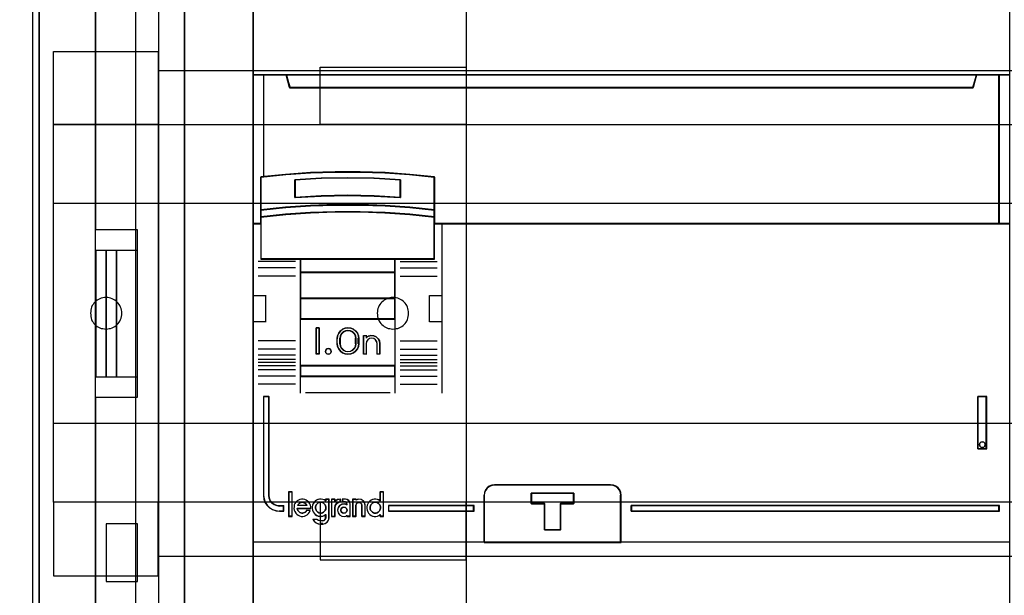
# Model space of a CAD drawing. Extents: x -543332 to -314699, y -9028 to 155584.
# Tile 64 of 256: x -449742 to -448804, y 25575 to 26123. Entities that reach past the tile are written whole.
import ezdxf

# ---------------------------------------------------------------- set-up
doc = ezdxf.new("R2010")
doc.units = 0
doc.header["$MEASUREMENT"] = 0
doc.layers.get('0').update_dxf_attribs({"color": 8})
for name, color, linetype in [('30', 7, 'Continuous'), ('45', 8, 'Continuous'), ('5', 7, 'Continuous'), ('50', 7, 'Continuous')]:
    doc.layers.add(name, color=color, linetype=linetype)

# ---------------------------------------------------------------- blocks, each defined once
blk = doc.blocks.new('*U1079')
at = {"layer": '5', "color": 7}
for points in [[(64.443293, -78.807593), (64.443293, -386.338651), (64.391735, -387.468902), (64.288619, -388.445028), (64.185504, -388.804654), (64.082388, -389.061529), (63.979273, -389.267029), (63.876157, -389.369779), (73.104995, -389.369779), (73.362784, -389.369779), (73.67213, -389.472529), (73.929919, -389.575279), (74.13615, -389.78078), (74.342381, -389.98628), (74.497054, -390.29453), (74.548612, -390.551405), (74.60017, -390.859656), (74.60017, -415.622431)], [(46.758983, -415.622431), (46.758983, -390.859656), (46.758983, -390.551405), (46.862099, -390.29453), (47.016772, -389.98628), (47.171446, -389.78078), (47.429234, -389.575279), (47.687023, -389.472529), (47.944812, -389.369779), (48.254158, -389.369779), (51.19295, -389.369779), (51.089835, -389.267029), (50.986719, -389.061529), (50.883604, -388.804654), (50.780488, -388.445028), (50.625815, -387.468902), (50.625815, -386.338651), (50.625815, -323.250088), (50.625815, -298.744188), (50.625815, -173.234937)], [(50.626846, -173.235764), (50.626846, -298.746057), (50.626846, -323.25216), (50.626846, -386.341247), (50.626846, -387.471508), (50.781516, -388.447642), (50.88463, -388.80727), (50.987743, -389.064148), (51.090856, -389.26965), (51.19397, -389.372401), (52.689115, -389.577903), (62.330223, -389.577903), (63.876925, -389.372401), (63.980038, -389.26965), (64.083152, -389.064148), (64.186265, -388.80727), (64.289378, -388.447642), (64.392492, -387.471508), (64.444049, -386.341247), (64.444049, -78.807635)]]:
    blk.add_lwpolyline(points, dxfattribs=at)
for points in [[(64.441398, -386.34188), (64.441398, -78.808532), (64.441398, -386.34188)], [(50.626846, -173.235771), (50.626846, -298.746832), (50.626846, -173.235771)], [(50.626846, -298.744184), (50.626846, -323.252684), (50.626846, -298.744184)], [(50.626846, -323.250036), (50.626846, -386.34188), (50.626846, -323.250036)]]:
    blk.add_lwpolyline(points, close=True, dxfattribs=at)
at = {"layer": '50', "color": 7}
for points in [[(55.98194, -85.921426), (391.762235, -85.921426), (391.762235, -735.000783), (55.98194, -735.000783), (55.98194, -85.921426)], [(59.825943, -92.486155), (387.918232, -92.486155), (387.918232, -379.414356), (59.825943, -379.414356), (59.825943, -92.486155)]]:
    blk.add_lwpolyline(points, dxfattribs=at)
blk = doc.blocks.new('*U1090')
at = {"layer": '50', "color": 7}
for points in [[(56.000497, -318.475355), (59.969501, -318.475355), (59.969501, -302.523166), (56.000497, -302.523166), (56.000497, -243.506369)], [(56.000497, -377.492152), (56.000497, -318.475355)], [(61.983887, -243.003268), (61.983887, -377.997901)], [(61.983887, -287.349254), (386.017439, -287.349254), (386.017439, -333.651915), (61.983887, -333.651915), (61.983887, -287.349254)], [(56.989334, -304.477399), (56.000497, -304.477399), (56.000497, -316.52377), (56.989334, -316.52377), (56.989334, -304.477399)], [(57.975519, -304.477399), (56.986683, -304.477399), (56.986683, -316.52377), (57.975519, -316.52377), (57.975519, -304.477399)], [(59.97175, -304.477399), (57.972868, -304.477399), (57.972868, -316.52377), (59.97175, -316.52377), (59.97175, -304.477399)], [(56.986683, -336.006108), (59.97175, -336.006108), (59.97175, -330.516522), (56.986683, -330.516522), (56.986683, -336.006108)]]:
    blk.add_lwpolyline(points, dxfattribs=at)
blk = doc.blocks.new('*D1091')
at = {"layer": '30', "color": 7}
for points in [[(91.27519, -263.504343), (91.27519, -357.494179)], [(50.0136, -344.481933), (50.0136, -276.516588), (49.991224, -276.313975), (49.924096, -276.111363), (49.834591, -275.931262), (49.700334, -275.773675), (49.566077, -275.661112), (49.387068, -275.571062), (49.208059, -275.526037), (49.006674, -275.503524), (46.008272, -275.503524)], [(91.27519, -263.504343), (91.27519, -357.494179)], [(50.0136, -344.481933), (50.0136, -276.516588), (49.991224, -276.313975), (49.924096, -276.111363), (49.834591, -275.931262), (49.700334, -275.773675), (49.566077, -275.661112), (49.387068, -275.571062), (49.208059, -275.526037), (49.006674, -275.503524), (46.008272, -275.503524)], [(51.981526, -285.52204), (61.94147, -285.52204), (61.94147, -292.481342), (51.981526, -292.481342), (51.981526, -285.52204)], [(77.375805, -287.02883), (91.27519, -287.02883), (91.27519, -292.481342), (77.375805, -292.481342), (77.375805, -287.02883)], [(51.981526, -292.478694), (396.088727, -292.478694), (396.088727, -328.453624), (51.981526, -328.453624), (51.981526, -292.478694)], [(51.981526, -299.972919), (396.088727, -299.972919), (396.088727, -320.959398), (51.981526, -320.959398), (51.981526, -299.972919)], [(56.993898, -311.976921), (57.150589, -311.954372), (57.284894, -311.931823), (57.4192, -311.909275), (57.575891, -311.864177), (57.687812, -311.796531), (57.822118, -311.728885), (57.93404, -311.63869), (58.045961, -311.548496), (58.135498, -311.435752), (58.225036, -311.323009), (58.292189, -311.210265), (58.359342, -311.074973), (58.40411, -310.939681), (58.448879, -310.78184), (58.471263, -310.624), (58.471263, -310.466159), (58.471263, -310.308318), (58.448879, -310.173026), (58.40411, -310.015185), (58.359342, -309.879893), (58.292189, -309.744601), (58.225036, -309.631858), (58.135498, -309.519114), (58.045961, -309.406371), (57.93404, -309.316176), (57.822118, -309.225981), (57.687812, -309.158335), (57.575891, -309.090689), (57.4192, -309.023043), (57.284894, -309.000495), (57.150589, -308.977946), (56.993898, -308.955397), (56.837208, -308.977946), (56.680518, -309.000495), (56.523828, -309.023043), (56.389522, -309.090689), (56.255216, -309.158335), (56.12091, -309.225981), (56.008988, -309.316176), (55.919451, -309.406371), (55.829914, -309.519114), (55.740377, -309.631858), (55.673224, -309.744601), (55.606071, -309.879893), (55.561302, -310.015185), (55.516533, -310.173026), (55.516533, -310.308318), (55.494149, -310.466159), (55.516533, -310.624), (55.516533, -310.78184), (55.561302, -310.939681), (55.606071, -311.074973), (55.673224, -311.210265), (55.740377, -311.323009), (55.829914, -311.435752), (55.919451, -311.548496), (56.008988, -311.63869), (56.12091, -311.728885), (56.255216, -311.796531), (56.389522, -311.864177), (56.523828, -311.909275), (56.680518, -311.931823), (56.837208, -311.954372), (56.993898, -311.976921)], [(84.29236, -311.976921), (84.449127, -311.954372), (84.605894, -311.931823), (84.762661, -311.909275), (84.897033, -311.864177), (85.031405, -311.796531), (85.143382, -311.728885), (85.255359, -311.63869), (85.367335, -311.548496), (85.456916, -311.435752), (85.546498, -311.323009), (85.613684, -311.210265), (85.68087, -311.074973), (85.72566, -310.939681), (85.748056, -310.78184), (85.770451, -310.624), (85.792846, -310.466159), (85.770451, -310.308318), (85.748056, -310.173026), (85.72566, -310.015185), (85.68087, -309.879893), (85.613684, -309.744601), (85.546498, -309.631858), (85.456916, -309.519114), (85.367335, -309.406371), (85.255359, -309.316176), (85.143382, -309.225981), (85.031405, -309.158335), (84.897033, -309.090689), (84.762661, -309.023043), (84.605894, -309.000495), (84.449127, -308.977946), (84.29236, -308.955397), (84.135592, -308.977946), (84.00122, -309.000495), (83.844453, -309.023043), (83.710081, -309.090689), (83.575709, -309.158335), (83.463733, -309.225981), (83.351756, -309.316176), (83.239779, -309.406371), (83.150198, -309.519114), (83.060617, -309.631858), (82.971036, -309.744601), (82.926245, -309.879893), (82.859059, -310.015185), (82.836664, -310.173026), (82.814268, -310.308318), (82.791873, -310.466159), (82.814268, -310.624), (82.836664, -310.78184), (82.859059, -310.939681), (82.926245, -311.074973), (82.971036, -311.210265), (83.060617, -311.323009), (83.150198, -311.435752), (83.239779, -311.548496), (83.351756, -311.63869), (83.463733, -311.728885), (83.575709, -311.796531), (83.710081, -311.864177), (83.844453, -311.909275), (84.00122, -311.931823), (84.135592, -311.954372), (84.29236, -311.976921)], [(51.981526, -335.479129), (61.94147, -335.479129), (61.94147, -328.450976), (51.981526, -328.450976), (51.981526, -335.479129)], [(77.375805, -333.969691), (91.27519, -333.969691), (91.27519, -328.450976), (77.375805, -328.450976), (77.375805, -333.969691)]]:
    blk.add_lwpolyline(points, dxfattribs=at)
blk.add_lwpolyline([(51.981526, -292.478694), (396.088727, -292.478694), (396.088727, -328.453624), (51.981526, -328.453624), (51.981526, -292.478694)], close=True, dxfattribs=at)
blk = doc.blocks.new('*D1092')
at = {"layer": '45', "color": 7}
for points in [[(143.039331, -268.997671), (70.962948, -268.997671), (70.962948, -351.066058), (143.039331, -351.066058), (143.039331, -268.997671)], [(143.018122, -269.021504), (70.984156, -269.021504), (70.984156, -351.044873), (143.018122, -351.044873), (143.018122, -269.021504)], [(139.540405, -288.956637), (74.462594, -288.956637), (74.139378, -287.770308), (70.962948, -287.770308), (70.962948, -301.951077), (71.709687, -301.951077), (71.709687, -301.322047), (71.709687, -300.648874), (71.709687, -297.503723), (74.066933, -297.266457), (76.424179, -297.100923), (78.786997, -297.018156), (81.155388, -297.018156), (83.518206, -297.100923), (85.875452, -297.266457), (88.232697, -297.503723), (88.232697, -300.648874), (88.232697, -301.322047), (88.232697, -301.951077), (88.979437, -301.951077), (142.042541, -301.951077), (142.042541, -287.770308), (139.863621, -287.770308), (139.540405, -288.956637)], [(74.459481, -288.999043), (139.542797, -288.999043), (139.86604, -287.770308), (74.136238, -287.770308), (74.459481, -288.999043)], [(141.997473, -287.770308), (141.997473, -301.951077), (143.039331, -301.951077), (143.039331, -287.770308), (141.997473, -287.770308)], [(82.503646, -299.313271), (85.016093, -299.448588), (85.016093, -297.751483), (82.503646, -297.616166), (79.980008, -297.57106), (77.473157, -297.616166), (74.960711, -297.751483), (74.960711, -299.448588), (77.473157, -299.313271), (79.980008, -299.256889), (82.503646, -299.313271)], [(85.903973, -300.369497), (83.541682, -300.198124), (81.173806, -300.123863), (78.800346, -300.123863), (76.432471, -300.198124), (74.07018, -300.369497), (71.707889, -300.626555), (71.707889, -301.323469), (74.07018, -301.077835), (76.432471, -300.906463), (78.800346, -300.820777), (81.173806, -300.820777), (83.541682, -300.906463), (85.903973, -301.077835), (88.266263, -301.323469), (88.266263, -300.626555), (85.903973, -300.369497)], [(75.471917, -305.332747), (84.502235, -305.332747), (88.266263, -305.332747), (88.266263, -301.916068), (88.266263, -301.282732), (85.903973, -301.043843), (83.541682, -300.877175), (81.173806, -300.793842), (78.800346, -300.793842), (76.432471, -300.877175), (74.07018, -301.043843), (71.707889, -301.282732), (71.707889, -301.916068), (71.707889, -305.332747), (75.471917, -305.332747)], [(85.888816, -300.382006), (83.532576, -300.216687), (81.170766, -300.145048), (78.803386, -300.145048), (76.441576, -300.216687), (74.085337, -300.382006), (71.729097, -300.629985), (71.729097, -301.302284), (74.085337, -301.065326), (76.441576, -300.900007), (78.803386, -300.817347), (81.170766, -300.817347), (83.532576, -300.900007), (85.888816, -301.065326), (88.245055, -301.302284), (88.245055, -300.629985), (85.888816, -300.382006)], [(85.888816, -300.382006), (83.532576, -300.216687), (81.170766, -300.145048), (78.803386, -300.145048), (76.441576, -300.216687), (74.085337, -300.382006), (71.729097, -300.629985), (71.729097, -301.302284), (74.085337, -301.065326), (76.441576, -300.900007), (78.803386, -300.817347), (81.170766, -300.817347), (83.532576, -300.900007), (85.888816, -301.065326), (88.245055, -301.302284), (88.245055, -300.629985), (85.888816, -300.382006)], [(75.483484, -305.311562), (84.490669, -305.311562), (88.245055, -305.311562), (88.245055, -301.926777), (88.245055, -301.299354), (85.888816, -301.062694), (83.532576, -300.897582), (81.170766, -300.815027), (78.803386, -300.815027), (76.441576, -300.897582), (74.085337, -301.062694), (71.729097, -301.299354), (71.729097, -301.926777), (71.729097, -305.311562), (75.483484, -305.311562)], [(84.515047, -305.287729), (75.461757, -305.287729), (75.461757, -306.598556), (84.515047, -306.598556), (84.515047, -305.287729)], [(84.491187, -305.308914), (75.482965, -305.308914), (75.482965, -306.577371), (84.491187, -306.577371), (84.491187, -305.308914)], [(84.515047, -306.553538), (75.461757, -306.553538), (75.461757, -309.069267), (84.515047, -309.069267), (84.515047, -306.553538)], [(84.491187, -306.574723), (75.482965, -306.574723), (75.482965, -309.045434), (84.491187, -309.045434), (84.491187, -306.574723)], [(84.515047, -309.021601), (75.461757, -309.021601), (75.461757, -311.042129), (84.515047, -311.042129), (84.515047, -309.021601)], [(84.491187, -309.042786), (75.482965, -309.042786), (75.482965, -311.020943), (84.491187, -311.020943), (84.491187, -309.042786)], [(75.461757, -315.485701), (84.515047, -315.485701), (84.515047, -310.99711), (75.461757, -310.99711), (75.461757, -315.485701)], [(77.28567, -311.860403), (77.28567, -314.376132), (76.988754, -314.376132), (76.988754, -311.860403), (77.28567, -311.860403)], [(79.129758, -312.364669), (79.300783, -312.151757), (79.500312, -311.989271), (79.75685, -311.89402), (80.013387, -311.860403), (80.281326, -311.89402), (80.526462, -311.989271), (80.737393, -312.151757), (80.908418, -312.364669), (81.005333, -312.605596), (81.039538, -312.868936), (81.039538, -313.367599), (81.005333, -313.630938), (80.908418, -313.871866), (80.737393, -314.084778), (80.526462, -314.241661), (80.281326, -314.342514), (80.013387, -314.376132), (79.75685, -314.342514), (79.500312, -314.241661), (79.300783, -314.084778), (79.129758, -313.871866), (79.032843, -313.630938), (78.992937, -313.367599), (78.992937, -312.868936), (79.032843, -312.605596), (79.129758, -312.364669)], [(79.391918, -312.410603), (79.282784, -312.624475), (79.236833, -312.866488), (79.236833, -313.367399), (79.282784, -313.603784), (79.391918, -313.812027), (79.564236, -313.980874), (79.776761, -314.08781), (80.012261, -314.127207), (80.259249, -314.08781), (80.471774, -313.980874), (80.644091, -313.812027), (80.753226, -313.603784), (80.787689, -313.367399), (80.787689, -312.866488), (80.753226, -312.624475), (80.644091, -312.410603), (80.471774, -312.241756), (80.259249, -312.140449), (80.012261, -312.106679), (79.776761, -312.140449), (79.564236, -312.241756), (79.391918, -312.410603)], [(81.498167, -314.376132), (81.498167, -312.601881), (81.756643, -312.601881), (81.756643, -312.788347), (81.963424, -312.652735), (82.210412, -312.601881), (82.468888, -312.618832), (82.692901, -312.726191), (82.888194, -312.895706), (83.003072, -313.110424), (83.049023, -313.359045), (83.049023, -314.376132), (82.790547, -314.376132), (82.790547, -313.359045), (82.744596, -313.161278), (82.641206, -313.003065), (82.468888, -312.884405), (82.273595, -312.856152), (82.066814, -312.884405), (81.905985, -313.003065), (81.791107, -313.161278), (81.756643, -313.359045), (81.756643, -314.376132), (81.498167, -314.376132)], [(78.379327, -313.973968), (78.409709, -314.106022), (78.379327, -314.244078), (78.276026, -314.340117), (78.136265, -314.376132), (78.002582, -314.340117), (77.911434, -314.244078), (77.868898, -314.106022), (77.911434, -313.973968), (78.002582, -313.871927), (78.136265, -313.835912), (78.276026, -313.871927), (78.379327, -313.973968)], [(84.515047, -315.440683), (75.461757, -315.440683), (75.461757, -316.4814), (84.515047, -316.4814), (84.515047, -315.440683)], [(84.491187, -315.461868), (75.482965, -315.461868), (75.482965, -316.460215), (84.491187, -316.460215), (84.491187, -315.461868)], [(73.9109, -329.330157), (73.9109, -328.838642), (73.494424, -328.838642), (73.231987, -328.79446), (72.99237, -328.700576), (72.775575, -328.534896), (72.61583, -328.341604), (72.507432, -328.093085), (72.478906, -327.833521), (72.478906, -318.411891), (71.959737, -318.411891), (71.959737, -327.833521), (72.011084, -328.175924), (72.113777, -328.485192), (72.296342, -328.761325), (72.541663, -329.004321), (72.838331, -329.175523), (73.163525, -329.291498), (73.494424, -329.330157), (73.9109, -329.330157)], [(139.998592, -323.395684), (140.841621, -323.395684), (140.841621, -318.411891), (139.998592, -318.411891), (139.998592, -323.395684)], [(140.178386, -322.850521), (140.26998, -322.748479), (140.416532, -322.712465), (140.550871, -322.748479), (140.648572, -322.850521), (140.68521, -322.982574), (140.648572, -323.120631), (140.550871, -323.210667), (140.416532, -323.252684), (140.26998, -323.210667), (140.178386, -323.120631), (140.141748, -322.982574), (140.178386, -322.850521)], [(92.966551, -332.296069), (106.022907, -332.296069), (106.022907, -327.802217), (105.994961, -327.552559), (105.888766, -327.3029), (105.732269, -327.108721), (105.525468, -326.942282), (105.285133, -326.847967), (105.022441, -326.809131), (93.972606, -326.809131), (93.709914, -326.847967), (93.469579, -326.942282), (93.262779, -327.108721), (93.106281, -327.3029), (93.000087, -327.552559), (92.966551, -327.802217), (92.966551, -332.296069)], [(92.98776, -332.272236), (105.999047, -332.272236), (105.999047, -327.815254), (105.971198, -327.567644), (105.86537, -327.320034), (105.709412, -327.127448), (105.503326, -326.962375), (105.26382, -326.868833), (105.002035, -326.830316), (93.990342, -326.830316), (93.728556, -326.868833), (93.489051, -326.962375), (93.282964, -327.127448), (93.127007, -327.320034), (93.021179, -327.567644), (92.98776, -327.815254), (92.98776, -332.272236)], [(74.690305, -329.804173), (74.690305, -327.497647), (74.388087, -327.497647), (74.388087, -329.804173), (74.690305, -329.804173)], [(100.259553, -328.598616), (100.259553, -331.112352), (98.732887, -331.112352), (98.732887, -328.598616), (97.46536, -328.598616), (97.46536, -327.600924), (101.521446, -327.600924), (101.521446, -328.598616), (100.259553, -328.598616)], [(98.732887, -328.598616), (98.732887, -331.112352), (100.259553, -331.112352), (100.259553, -328.598616), (101.521446, -328.598616), (101.521446, -327.600924), (97.46536, -327.600924), (97.46536, -328.598616), (98.732887, -328.598616)], [(98.74084, -328.607762), (98.74084, -331.091167), (100.251541, -331.091167), (100.251541, -328.607762), (101.500238, -328.607762), (101.500238, -327.622109), (97.486569, -327.622109), (97.486569, -328.607762), (98.74084, -328.607762)], [(92.014829, -328.795233), (83.865543, -328.795233), (83.865543, -329.330157), (92.014829, -329.330157), (92.014829, -328.795233)], [(106.97728, -328.795233), (106.97728, -329.330157), (142.042541, -329.330157), (142.042541, -328.795233), (106.97728, -328.795233)]]:
    blk.add_lwpolyline(points, close=True, dxfattribs=at)
at = {"layer": '45', "color": 139}
for points in [[(143.039331, -268.997671), (70.962948, -268.997671), (70.962948, -351.066058), (143.039331, -351.066058), (143.039331, -268.997671)], [(78.409709, -314.106022), (78.379327, -313.973968), (78.276026, -313.871927), (78.136265, -313.835912), (78.002582, -313.871927), (77.911434, -313.973968), (77.868898, -314.106022), (77.911434, -314.244078), (78.002582, -314.340117), (78.136265, -314.376132), (78.276026, -314.340117), (78.379327, -314.244078), (78.409709, -314.106022)], [(140.68521, -322.982574), (140.648572, -322.850521), (140.550871, -322.748479), (140.416532, -322.712465), (140.26998, -322.748479), (140.178386, -322.850521), (140.141748, -322.982574), (140.178386, -323.120631), (140.26998, -323.210667), (140.416532, -323.252684), (140.550871, -323.210667), (140.648572, -323.120631), (140.68521, -322.982574)], [(77.41265, -329.518175), (77.506119, -329.506646), (77.593746, -329.477823), (77.669689, -329.431708), (77.745633, -329.368299), (77.815734, -329.293361), (77.856627, -329.218423), (77.891678, -329.120427), (77.903361, -329.022432), (77.891678, -328.912907), (77.868311, -328.82644), (77.83326, -328.728445), (77.780684, -328.653507), (77.716424, -328.578569), (77.64048, -328.526689), (77.552853, -328.492102), (77.453542, -328.474809), (77.365915, -328.474809), (77.278288, -328.492102), (77.190661, -328.526689), (77.114718, -328.578569), (77.038774, -328.653507), (76.986198, -328.728445), (76.951147, -328.82644), (76.92778, -328.912907), (76.92778, -329.022432), (76.939464, -329.120427), (76.974514, -329.218423), (77.015407, -329.293361), (77.073825, -329.368299), (77.149769, -329.431708), (77.237396, -329.477823), (77.325023, -329.506646), (77.41265, -329.518175)], [(79.926102, -329.225214), (79.877626, -329.081723), (79.774615, -328.968127), (79.629186, -328.938233), (79.483758, -328.968127), (79.368627, -329.081723), (79.33227, -329.225214), (79.368627, -329.374684), (79.483758, -329.476323), (79.629186, -329.518175), (79.774615, -329.476323), (79.877626, -329.374684), (79.926102, -329.225214)], [(82.620365, -329.518175), (82.707992, -329.506646), (82.795619, -329.477823), (82.883246, -329.431708), (82.947506, -329.368299), (83.011766, -329.293361), (83.052659, -329.218423), (83.08771, -329.120427), (83.099393, -329.022432), (83.099393, -328.912907), (83.076026, -328.82644), (83.035133, -328.728445), (82.976715, -328.653507), (82.912455, -328.578569), (82.836512, -328.526689), (82.748885, -328.492102), (82.661258, -328.474809), (82.561947, -328.474809), (82.47432, -328.492102), (82.386693, -328.526689), (82.310749, -328.578569), (82.24649, -328.653507), (82.193913, -328.728445), (82.147179, -328.82644), (82.123812, -328.912907), (82.123812, -329.022432), (82.135495, -329.120427), (82.170546, -329.218423), (82.211439, -329.293361), (82.28154, -329.368299), (82.3458, -329.431708), (82.433427, -329.477823), (82.521054, -329.506646), (82.620365, -329.518175)]]:
    blk.add_lwpolyline(points, close=True, dxfattribs=at)
for points in [[(70.962948, -287.770308), (143.039331, -287.770308)], [(74.136238, -287.770308), (74.507384, -288.999043)], [(139.86604, -287.770308), (139.497546, -288.999043)], [(141.997473, -301.951077), (141.997473, -287.770308)], [(74.459665, -288.954025), (139.542613, -288.954025)], [(88.266263, -297.518097), (85.903973, -297.259302), (83.541682, -297.078747), (81.173806, -296.98847), (78.800346, -296.98847), (76.432471, -297.078747), (74.07018, -297.259302), (71.707889, -297.518097)], [(71.707889, -297.473079), (71.707889, -305.332747)], [(85.016093, -297.793503), (82.503646, -297.626671), (79.980008, -297.57106), (77.473157, -297.626671), (74.960711, -297.793503)], [(74.960711, -299.448588), (74.960711, -297.748485)], [(84.968374, -299.448588), (84.968374, -297.748485)], [(88.221196, -305.332747), (88.221196, -297.473079)], [(85.016093, -299.448588), (82.503646, -299.284092), (79.980008, -299.215552), (77.473157, -299.284092), (74.960711, -299.448588)], [(88.266263, -300.65349), (85.903973, -300.382658), (83.541682, -300.202104), (81.173806, -300.123863), (78.800346, -300.123863), (76.432471, -300.202104), (74.07018, -300.382658), (71.707889, -300.65349)], [(88.266263, -301.323469), (85.903973, -301.064674), (83.541682, -300.884119), (81.173806, -300.793842), (78.800346, -300.793842), (76.432471, -300.884119), (74.07018, -301.064674), (71.707889, -301.323469)], [(71.755608, -301.906059), (70.962948, -301.906059)], [(143.039331, -301.906059), (88.221196, -301.906059)], [(88.966137, -301.906059), (88.966137, -318.078226)], [(75.008429, -305.547246), (71.458691, -305.547246)], [(88.266263, -305.287729), (71.707889, -305.287729)], [(75.461757, -305.287729), (75.461757, -316.4814)], [(75.461757, -305.287729), (84.515047, -305.287729)], [(84.467328, -305.287729), (84.467328, -316.4814)], [(84.968374, -305.547246), (88.51281, -305.547246)], [(75.008429, -306.140429), (71.458691, -306.140429)], [(75.461757, -306.553538), (84.515047, -306.553538)], [(84.968374, -306.140429), (88.51281, -306.140429)], [(75.008429, -306.932221), (71.458691, -306.932221)], [(84.968374, -306.932221), (88.51281, -306.932221)], [(70.962948, -308.775324), (72.211586, -308.775324)], [(72.163867, -308.775324), (72.163867, -311.291053)], [(75.461757, -309.021601), (84.515047, -309.021601)], [(87.77052, -311.291053), (87.77052, -308.775324)], [(87.77052, -308.775324), (89.013856, -308.775324)], [(70.962948, -311.243387), (72.211586, -311.243387)], [(75.461757, -310.99711), (84.515047, -310.99711)], [(87.77052, -311.243387), (89.013856, -311.243387)], [(77.28567, -311.860403), (76.988754, -311.860403)], [(76.988754, -311.860403), (76.988754, -314.376132)], [(77.237951, -311.860403), (77.237951, -314.376132)], [(81.039538, -312.895824), (81.005333, -312.625464), (80.908418, -312.378113), (80.737393, -312.159524), (80.526462, -311.992706), (80.281326, -311.894917), (80.013387, -311.860403), (79.75685, -311.894917), (79.500312, -311.992706), (79.300783, -312.159524), (79.129758, -312.378113), (79.032843, -312.625464), (78.992937, -312.895824)], [(80.787689, -312.895824), (80.753226, -312.644467), (80.644091, -312.422337), (80.471774, -312.246972), (80.259249, -312.141752), (80.012261, -312.106679), (79.776761, -312.141752), (79.564236, -312.246972), (79.391918, -312.422337), (79.282784, -312.644467), (79.236833, -312.895824)], [(75.008429, -313.08649), (71.458691, -313.08649)], [(78.992937, -313.385729), (78.992937, -312.850806)], [(79.236833, -313.385729), (79.236833, -312.850806)], [(80.742622, -313.385729), (80.742622, -312.850806)], [(80.991819, -313.385729), (80.991819, -312.850806)], [(81.498167, -312.601881), (81.795083, -312.601881)], [(81.498167, -312.601881), (81.498167, -314.376132)], [(81.750016, -312.601881), (81.750016, -312.82962)], [(83.049023, -313.385729), (83.002837, -313.128346), (82.887369, -312.906061), (82.691075, -312.730572), (82.465913, -312.61943), (82.206112, -312.601881), (81.957857, -312.654527), (81.750016, -312.794918)], [(82.799826, -313.385729), (82.753168, -313.175366), (82.648187, -313.007075), (82.473218, -312.880857), (82.274921, -312.850806), (82.064959, -312.880857), (81.901655, -313.007075), (81.785009, -313.175366), (81.750016, -313.385729)], [(84.968374, -313.08649), (88.51281, -313.08649)], [(75.008429, -313.878282), (71.458691, -313.878282)], [(78.992937, -313.340711), (79.032843, -313.611071), (79.129758, -313.858421), (79.300783, -314.07701), (79.500312, -314.238076), (79.75685, -314.341618), (80.013387, -314.376132), (80.281326, -314.341618), (80.526462, -314.238076), (80.737393, -314.07701), (80.908418, -313.858421), (81.005333, -313.611071), (81.039538, -313.340711)], [(79.236833, -313.340711), (79.282784, -313.585399), (79.391918, -313.800957), (79.564236, -313.975734), (79.776761, -314.086426), (80.012261, -314.127207), (80.259249, -314.086426), (80.471774, -313.975734), (80.644091, -313.800957), (80.753226, -313.585399), (80.787689, -313.340711)], [(81.750016, -313.340711), (81.750016, -314.376132)], [(82.752107, -313.340711), (82.752107, -314.376132)], [(83.003956, -313.340711), (83.003956, -314.376132)], [(84.968374, -313.878282), (88.51281, -313.878282)], [(75.008429, -314.471465), (71.458691, -314.471465)], [(75.008429, -314.863389), (71.458691, -314.863389)], [(77.28567, -314.328466), (76.988754, -314.328466)], [(81.498167, -314.328466), (81.795083, -314.328466)], [(82.752107, -314.328466), (83.049023, -314.328466)], [(84.968374, -314.471465), (88.51281, -314.471465)], [(84.968374, -314.863389), (88.51281, -314.863389)], [(75.008429, -315.15998), (71.458691, -315.15998)], [(75.008429, -315.461868), (71.458691, -315.461868)], [(75.008429, -315.853792), (71.458691, -315.853792)], [(75.461757, -315.440683), (84.515047, -315.440683)], [(84.968374, -315.15998), (88.51281, -315.15998)], [(84.968374, -315.461868), (88.51281, -315.461868)], [(84.968374, -315.853792), (88.51281, -315.853792)], [(75.008429, -316.446974), (71.458691, -316.446974)], [(75.461757, -316.436382), (84.515047, -316.436382)], [(75.461757, -316.436382), (75.461757, -318.078226)], [(84.467328, -316.436382), (84.467328, -318.078226)], [(84.968374, -316.446974), (88.51281, -316.446974)], [(75.008429, -317.238767), (71.458691, -317.238767)], [(84.968374, -317.238767), (88.51281, -317.238767)], [(71.959737, -318.411891), (71.959737, -327.839256)], [(71.959737, -318.411891), (72.511153, -318.411891)], [(72.466085, -318.411891), (72.466085, -327.839256)], [(75.957501, -318.03056), (84.019303, -318.03056)], [(139.998592, -323.395684), (139.998592, -318.411891)], [(139.998592, -318.411891), (140.841621, -318.411891)], [(140.793903, -323.395684), (140.793903, -318.411891)], [(139.998592, -323.350665), (140.841621, -323.350665)], [(94.013711, -326.809131), (93.740286, -326.849415), (93.490131, -326.947249), (93.274882, -327.119895), (93.11199, -327.321316), (93.001457, -327.580286), (92.966551, -327.839256)], [(93.968643, -326.809131), (105.026117, -326.809131)], [(106.022907, -327.839256), (105.99373, -327.580286), (105.882861, -327.321316), (105.719474, -327.119895), (105.50357, -326.947249), (105.252655, -326.849415), (104.978398, -326.809131)], [(71.959737, -327.794238), (72.011359, -328.145629), (72.114601, -328.463014), (72.298144, -328.746394), (72.544779, -328.995769), (72.843035, -329.171464), (73.16997, -329.290484), (73.502641, -329.330157)], [(72.466085, -327.794238), (72.495202, -328.064362), (72.605846, -328.322992), (72.768899, -328.524149), (72.990186, -328.696568), (73.234767, -328.794273), (73.502641, -328.840252)], [(74.364228, -327.473813), (74.364228, -329.825358)], [(74.364228, -327.473813), (74.711513, -327.473813)], [(74.666446, -327.473813), (74.666446, -329.825358)], [(83.051675, -327.473813), (83.051675, -328.37418)], [(83.051675, -327.473813), (83.412215, -327.473813)], [(83.364497, -327.473813), (83.364497, -329.825358)], [(92.966551, -332.296069), (92.966551, -327.794238)], [(97.46536, -327.600924), (101.521446, -327.600924)], [(97.46536, -327.600924), (97.46536, -328.631049)], [(101.476379, -327.600924), (101.476379, -328.631049)], [(105.975188, -332.296069), (105.975188, -327.794238)], [(73.457573, -328.795233), (73.9109, -328.795233)], [(73.863182, -328.795233), (73.863182, -329.330157)], [(76.4665, -329.072872), (76.4665, -328.914454), (76.432065, -328.756036), (76.368934, -328.608933), (76.282846, -328.473146), (76.173802, -328.354332), (76.047541, -328.269465), (75.904062, -328.20723), (75.754844, -328.173283), (75.594147, -328.167625), (75.444929, -328.195914), (75.295711, -328.25815), (75.16371, -328.343017), (75.060405, -328.46183), (74.962839, -328.586302), (74.905448, -328.733404), (74.876752, -328.89748), (74.865273, -329.055899), (74.899708, -329.214317), (74.951361, -329.361419), (75.037448, -329.497206), (75.146492, -329.61602), (75.261276, -329.712202), (75.410494, -329.774438), (75.559712, -329.814043), (75.714669, -329.825358), (75.863888, -329.797069), (76.013106, -329.740491), (76.139367, -329.655625), (76.25989, -329.553784), (76.357456, -329.412339), (76.420586, -329.265237)], [(75.178096, -329.046806), (76.4665, -329.046806)], [(75.178096, -329.046806), (75.201591, -329.150875), (75.242708, -329.2427), (75.301447, -329.322281), (75.36606, -329.38962), (75.44242, -329.450836), (75.51878, -329.493688), (75.606888, -329.518175), (75.706744, -329.518175), (75.794852, -329.493688), (75.88296, -329.46308), (75.95932, -329.414106), (76.023932, -329.346768), (76.076797, -329.254943)], [(76.098006, -328.784641), (76.056879, -328.700728), (75.986375, -328.616815), (75.921747, -328.558722), (75.833618, -328.507083), (75.75724, -328.481264), (75.669111, -328.474809), (75.569231, -328.481264), (75.492853, -328.507083), (75.404724, -328.558722), (75.340096, -328.616815), (75.275468, -328.700728), (75.228466, -328.784641)], [(75.228466, -328.739622), (76.098006, -328.739622)], [(77.903361, -328.331773), (77.770477, -328.246869), (77.620259, -328.195926), (77.470042, -328.167625), (77.319824, -328.173285), (77.163829, -328.207247), (77.025167, -328.26951), (76.89806, -328.365735), (76.788286, -328.484601), (76.701622, -328.609127), (76.649623, -328.756294), (76.614958, -328.914782), (76.614958, -329.073269), (76.649623, -329.231757), (76.701622, -329.384585), (76.788286, -329.509111), (76.89806, -329.627977), (77.025167, -329.718541), (77.163829, -329.786464), (77.319824, -329.814766), (77.470042, -329.814766), (77.620259, -329.797785), (77.770477, -329.741182), (77.903361, -329.656278)], [(77.855643, -328.167625), (77.855643, -328.37418)], [(77.855643, -328.167625), (78.216184, -328.167625)], [(78.168465, -328.167625), (78.168465, -329.97895)], [(78.43622, -328.167625), (78.43622, -329.825358)], [(78.43622, -328.167625), (78.799412, -328.167625)], [(78.43622, -329.825358), (78.799412, -329.825358), (78.799412, -328.964714)], [(79.30576, -328.167625), (79.014903, -328.216658), (78.754344, -328.384772)], [(78.754344, -328.167625), (78.754344, -328.384772)], [(79.30576, -328.403309), (79.093677, -328.468993), (78.911891, -328.600362), (78.784642, -328.791443), (78.754344, -329.012381)], [(79.926102, -328.691444), (79.678833, -328.628401), (79.425676, -328.657057), (79.219618, -328.788875), (79.066547, -328.978006), (79.019448, -329.224449), (79.066547, -329.465161), (79.219618, -329.665754), (79.425676, -329.797572), (79.678833, -329.814766), (79.926102, -329.751722)], [(79.260692, -328.167625), (79.260692, -328.450976)], [(79.45952, -328.167625), (79.45952, -328.440383)], [(79.764389, -328.167625), (79.45952, -328.167625)], [(79.45952, -328.392717), (79.679556, -328.392717)], [(79.926102, -328.676067), (79.886337, -328.537687), (79.786923, -328.425664), (79.634488, -328.392717)], [(80.225669, -328.676067), (80.188874, -328.482375), (80.072357, -328.312894), (79.912911, -328.209995), (79.71667, -328.167625)], [(79.878384, -328.628401), (79.878384, -328.736974)], [(80.177951, -328.628401), (80.177951, -329.825358)], [(80.45631, -328.167625), (80.45631, -329.825358)], [(80.45631, -328.167625), (80.803595, -328.167625)], [(81.662531, -328.784641), (81.61557, -328.541394), (81.474686, -328.333745), (81.257491, -328.197289), (81.005074, -328.167625), (80.758528, -328.244752)], [(80.758528, -328.167625), (80.758528, -328.284143)], [(81.362964, -328.784641), (81.314609, -328.629725), (81.211855, -328.507083), (81.054702, -328.474809), (80.909637, -328.507083), (80.806883, -328.629725), (80.758528, -328.784641)], [(80.758528, -328.739622), (80.758528, -329.825358)], [(81.315246, -328.739622), (81.315246, -329.825358)], [(81.614813, -328.739622), (81.614813, -329.825358)], [(83.099393, -328.331773), (82.966508, -328.246869), (82.827846, -328.195926), (82.666074, -328.167625), (82.515856, -328.173285), (82.365639, -328.207247), (82.221199, -328.26951), (82.094092, -328.365735), (81.984317, -328.484601), (81.897653, -328.609127), (81.845655, -328.756294), (81.810989, -328.914782), (81.810989, -329.073269), (81.845655, -329.231757), (81.897653, -329.384585), (81.984317, -329.509111), (82.094092, -329.627977), (82.221199, -329.718541), (82.365639, -329.786464), (82.515856, -329.814766), (82.666074, -329.814766), (82.827846, -329.797785), (82.966508, -329.741182), (83.099393, -329.656278)], [(83.865543, -328.795233), (92.014829, -328.795233)], [(83.865543, -328.795233), (83.865543, -329.330157)], [(91.969762, -329.330157), (91.969762, -328.795233)], [(97.46536, -328.586031), (98.764368, -328.586031)], [(98.719301, -328.586031), (98.719301, -331.112352)], [(100.227741, -328.586031), (101.521446, -328.586031)], [(100.227741, -328.586031), (100.227741, -331.112352)], [(106.97728, -329.330157), (106.97728, -328.795233)], [(106.97728, -328.795233), (142.042541, -328.795233)], [(141.997473, -329.330157), (141.997473, -328.795233)], [(73.457573, -329.285139), (73.9109, -329.285139)], [(74.364228, -329.78034), (74.711513, -329.78034)], [(76.029079, -329.234824), (76.421432, -329.234824)], [(77.582586, -330.545651), (77.817922, -330.504078), (78.023087, -330.367481), (78.155841, -330.165554), (78.216184, -329.933932)], [(77.582586, -330.24906), (77.7397, -330.197611), (77.85099, -330.094712), (77.903361, -329.933932)], [(77.855643, -329.613507), (77.855643, -329.97895)], [(79.878384, -329.70884), (79.878384, -329.825358)], [(79.878384, -329.78034), (80.225669, -329.78034)], [(80.45631, -329.78034), (80.803595, -329.78034)], [(81.315246, -329.78034), (81.662531, -329.78034)], [(83.051675, -329.613507), (83.051675, -329.825358)], [(83.051675, -329.78034), (83.412215, -329.78034)], [(83.865543, -329.285139), (92.014829, -329.285139)], [(106.97728, -329.285139), (142.042541, -329.285139)], [(76.660025, -330.071635), (76.802331, -330.260026), (76.980214, -330.418032), (77.199602, -330.521343), (77.436779, -330.545651)], [(76.660025, -330.071635), (77.089493, -330.071635)], [(77.044426, -330.071635), (77.221617, -330.189918), (77.436779, -330.24906)], [(77.38906, -330.201394), (77.630305, -330.201394)], [(77.630305, -330.500633), (77.38906, -330.500633)], [(98.719301, -331.067334), (100.275459, -331.067334)], [(70.962948, -332.248403), (143.039331, -332.248403)]]:
    blk.add_lwpolyline(points, dxfattribs=at)
at = {"layer": '45', "color": 140}
for points in [[(139.540405, -288.956637), (74.462594, -288.956637), (74.139378, -287.770308), (70.962948, -287.770308), (70.962948, -301.951077), (71.709687, -301.951077), (71.709687, -301.322047), (71.709687, -300.648874), (71.709687, -297.503723), (74.066933, -297.266457), (76.424179, -297.100923), (78.786997, -297.018156), (81.155388, -297.018156), (83.518206, -297.100923), (85.875452, -297.266457), (88.232697, -297.503723), (88.232697, -300.648874), (88.232697, -301.322047), (88.232697, -301.951077), (88.979437, -301.951077), (142.042541, -301.951077), (142.042541, -287.770308), (139.863621, -287.770308), (139.540405, -288.956637)], [(139.52069, -288.974277), (74.481713, -288.974277), (74.158691, -287.791493), (70.984156, -287.791493), (70.984156, -301.929892), (71.73045, -301.929892), (71.73045, -301.302741), (71.73045, -300.63158), (71.73045, -297.495826), (74.086289, -297.259269), (76.442128, -297.09423), (78.803536, -297.01171), (81.170514, -297.01171), (83.531922, -297.09423), (85.887761, -297.259269), (88.2436, -297.495826), (88.2436, -300.63158), (88.2436, -301.302741), (88.2436, -301.929892), (88.989894, -301.929892), (142.021333, -301.929892), (142.021333, -287.791493), (139.843713, -287.791493), (139.52069, -288.974277)], [(74.480481, -288.977858), (139.521797, -288.977858), (139.844832, -287.791493), (74.157447, -287.791493), (74.480481, -288.977858)], [(141.997473, -287.770308), (141.997473, -301.951077), (143.039331, -301.951077), (143.039331, -287.770308), (141.997473, -287.770308)]]:
    blk.add_lwpolyline(points, close=True, dxfattribs=at)
blk.add_lwpolyline([(71.959737, -287.770308), (71.959737, -297.48632)], dxfattribs=at)
at = {"layer": '45', "color": 59}
for points in [[(74.459481, -288.999043), (139.542797, -288.999043), (139.86604, -287.770308), (74.136238, -287.770308), (74.459481, -288.999043)], [(142.018682, -287.791493), (142.018682, -301.929892), (143.018122, -301.929892), (143.018122, -287.791493), (142.018682, -287.791493)], [(83.541682, -300.235745), (85.903973, -300.402843), (88.266263, -300.65349), (88.266263, -297.478625), (85.903973, -297.239117), (83.541682, -297.072019), (81.173806, -296.98847), (78.800346, -296.98847), (76.432471, -297.072019), (74.07018, -297.239117), (71.707889, -297.478625), (71.707889, -300.65349), (74.07018, -300.402843), (76.432471, -300.235745), (78.800346, -300.163336), (81.173806, -300.163336), (83.541682, -300.235745)], [(83.532576, -300.219389), (85.888816, -300.384556), (88.245055, -300.632305), (88.245055, -297.494143), (85.888816, -297.257405), (83.532576, -297.092238), (81.170766, -297.009655), (78.803386, -297.009655), (76.441576, -297.092238), (74.085337, -297.257405), (71.729097, -297.494143), (71.729097, -300.632305), (74.085337, -300.384556), (76.441576, -300.219389), (78.803386, -300.147817), (81.170766, -300.147817), (83.532576, -300.219389)], [(85.016093, -297.751483), (85.016093, -299.448588), (82.503646, -299.313271), (79.980008, -299.256889), (77.473157, -299.313271), (74.960711, -299.448588), (74.960711, -297.751483), (77.473157, -297.616166), (79.980008, -297.57106), (82.503646, -297.616166), (85.016093, -297.751483)], [(82.503646, -299.313271), (85.016093, -299.448588), (85.016093, -297.751483), (82.503646, -297.616166), (79.980008, -297.57106), (77.473157, -297.616166), (74.960711, -297.751483), (74.960711, -299.448588), (77.473157, -299.313271), (79.980008, -299.256889), (82.503646, -299.313271)], [(82.491047, -299.29514), (84.992233, -299.427403), (84.992233, -297.768597), (82.491047, -297.636333), (79.97872, -297.592245), (77.483105, -297.636333), (74.981919, -297.768597), (74.981919, -299.427403), (77.483105, -299.29514), (79.97872, -299.24003), (82.491047, -299.29514)], [(82.491047, -299.29514), (84.992233, -299.427403), (84.992233, -297.768597), (82.491047, -297.636333), (79.97872, -297.592245), (77.483105, -297.636333), (74.981919, -297.768597), (74.981919, -299.427403), (77.483105, -299.29514), (79.97872, -299.24003), (82.491047, -299.29514)], [(85.903973, -300.369497), (83.541682, -300.198124), (81.173806, -300.123863), (78.800346, -300.123863), (76.432471, -300.198124), (74.07018, -300.369497), (71.707889, -300.626555), (71.707889, -301.323469), (74.07018, -301.077835), (76.432471, -300.906463), (78.800346, -300.820777), (81.173806, -300.820777), (83.541682, -300.906463), (85.903973, -301.077835), (88.266263, -301.323469), (88.266263, -300.626555), (85.903973, -300.369497)], [(75.471917, -305.332747), (84.502235, -305.332747), (88.266263, -305.332747), (88.266263, -301.916068), (88.266263, -301.282732), (85.903973, -301.043843), (83.541682, -300.877175), (81.173806, -300.793842), (78.800346, -300.793842), (76.432471, -300.877175), (74.07018, -301.043843), (71.707889, -301.282732), (71.707889, -301.916068), (71.707889, -305.332747), (75.471917, -305.332747)], [(75.483484, -305.311562), (84.490669, -305.311562), (88.245055, -305.311562), (88.245055, -301.926777), (88.245055, -301.299354), (85.888816, -301.062694), (83.532576, -300.897582), (81.170766, -300.815027), (78.803386, -300.815027), (76.441576, -300.897582), (74.085337, -301.062694), (71.729097, -301.299354), (71.729097, -301.926777), (71.729097, -305.311562), (75.483484, -305.311562)], [(84.515047, -305.287729), (75.461757, -305.287729), (75.461757, -306.598556), (84.515047, -306.598556), (84.515047, -305.287729)], [(84.491187, -305.308914), (75.482965, -305.308914), (75.482965, -306.577371), (84.491187, -306.577371), (84.491187, -305.308914)], [(84.515047, -306.553538), (75.461757, -306.553538), (75.461757, -309.069267), (84.515047, -309.069267), (84.515047, -306.553538)], [(84.491187, -306.574723), (75.482965, -306.574723), (75.482965, -309.045434), (84.491187, -309.045434), (84.491187, -306.574723)], [(84.515047, -309.021601), (75.461757, -309.021601), (75.461757, -311.042129), (84.515047, -311.042129), (84.515047, -309.021601)], [(84.491187, -309.042786), (75.482965, -309.042786), (75.482965, -311.020943), (84.491187, -311.020943), (84.491187, -309.042786)], [(75.461757, -315.485701), (84.515047, -315.485701), (84.515047, -310.99711), (75.461757, -310.99711), (75.461757, -315.485701)], [(77.28567, -311.860403), (77.28567, -314.376132), (76.988754, -314.376132), (76.988754, -311.860403), (77.28567, -311.860403)], [(79.129758, -312.364669), (79.300783, -312.151757), (79.500312, -311.989271), (79.75685, -311.89402), (80.013387, -311.860403), (80.281326, -311.89402), (80.526462, -311.989271), (80.737393, -312.151757), (80.908418, -312.364669), (81.005333, -312.605596), (81.039538, -312.868936), (81.039538, -313.367599), (81.005333, -313.630938), (80.908418, -313.871866), (80.737393, -314.084778), (80.526462, -314.241661), (80.281326, -314.342514), (80.013387, -314.376132), (79.75685, -314.342514), (79.500312, -314.241661), (79.300783, -314.084778), (79.129758, -313.871866), (79.032843, -313.630938), (78.992937, -313.367599), (78.992937, -312.868936), (79.032843, -312.605596), (79.129758, -312.364669)], [(79.391918, -312.410603), (79.282784, -312.624475), (79.236833, -312.866488), (79.236833, -313.367399), (79.282784, -313.603784), (79.391918, -313.812027), (79.564236, -313.980874), (79.776761, -314.08781), (80.012261, -314.127207), (80.259249, -314.08781), (80.471774, -313.980874), (80.644091, -313.812027), (80.753226, -313.603784), (80.787689, -313.367399), (80.787689, -312.866488), (80.753226, -312.624475), (80.644091, -312.410603), (80.471774, -312.241756), (80.259249, -312.140449), (80.012261, -312.106679), (79.776761, -312.140449), (79.564236, -312.241756), (79.391918, -312.410603)], [(79.411271, -312.427664), (79.305308, -312.636771), (79.260692, -312.873392), (79.260692, -313.363142), (79.305308, -313.594261), (79.411271, -313.797865), (79.578581, -313.962949), (79.78493, -314.067502), (80.013587, -314.106022), (80.253397, -314.067502), (80.459746, -313.962949), (80.627056, -313.797865), (80.733019, -313.594261), (80.766481, -313.363142), (80.766481, -312.873392), (80.733019, -312.636771), (80.627056, -312.427664), (80.459746, -312.26258), (80.253397, -312.163529), (80.013587, -312.130513), (79.78493, -312.163529), (79.578581, -312.26258), (79.411271, -312.427664)], [(81.498167, -314.376132), (81.498167, -312.601881), (81.756643, -312.601881), (81.756643, -312.788347), (81.963424, -312.652735), (82.210412, -312.601881), (82.468888, -312.618832), (82.692901, -312.726191), (82.888194, -312.895706), (83.003072, -313.110424), (83.049023, -313.359045), (83.049023, -314.376132), (82.790547, -314.376132), (82.790547, -313.359045), (82.744596, -313.161278), (82.641206, -313.003065), (82.468888, -312.884405), (82.273595, -312.856152), (82.066814, -312.884405), (81.905985, -313.003065), (81.791107, -313.161278), (81.756643, -313.359045), (81.756643, -314.376132), (81.498167, -314.376132)], [(78.379327, -313.973968), (78.409709, -314.106022), (78.379327, -314.244078), (78.276026, -314.340117), (78.136265, -314.376132), (78.002582, -314.340117), (77.911434, -314.244078), (77.868898, -314.106022), (77.911434, -313.973968), (78.002582, -313.871927), (78.136265, -313.835912), (78.276026, -313.871927), (78.379327, -313.973968)], [(84.515047, -315.440683), (75.461757, -315.440683), (75.461757, -316.4814), (84.515047, -316.4814), (84.515047, -315.440683)], [(84.491187, -315.461868), (75.482965, -315.461868), (75.482965, -316.460215), (84.491187, -316.460215), (84.491187, -315.461868)], [(139.998592, -323.395684), (140.841621, -323.395684), (140.841621, -318.411891), (139.998592, -318.411891), (139.998592, -323.395684)], [(140.178386, -322.850521), (140.26998, -322.748479), (140.416532, -322.712465), (140.550871, -322.748479), (140.648572, -322.850521), (140.68521, -322.982574), (140.648572, -323.120631), (140.550871, -323.210667), (140.416532, -323.252684), (140.26998, -323.210667), (140.178386, -323.120631), (140.141748, -322.982574), (140.178386, -322.850521)], [(92.966551, -332.296069), (106.022907, -332.296069), (106.022907, -327.802217), (105.994961, -327.552559), (105.888766, -327.3029), (105.732269, -327.108721), (105.525468, -326.942282), (105.285133, -326.847967), (105.022441, -326.809131), (93.972606, -326.809131), (93.709914, -326.847967), (93.469579, -326.942282), (93.262779, -327.108721), (93.106281, -327.3029), (93.000087, -327.552559), (92.966551, -327.802217), (92.966551, -332.296069)], [(74.711513, -329.825358), (74.711513, -327.473813), (74.364228, -327.473813), (74.364228, -329.825358), (74.711513, -329.825358)], [(81.897077, -328.618718), (81.845424, -328.764638), (81.810989, -328.921781), (81.810989, -329.078925), (81.845424, -329.236069), (81.897077, -329.387601), (81.983164, -329.511071), (82.092208, -329.628929), (82.21847, -329.718725), (82.361949, -329.786072), (82.511167, -329.814134), (82.660385, -329.814134), (82.821082, -329.797297), (82.958822, -329.741174), (83.090822, -329.65699), (83.090822, -329.825358), (83.412215, -329.825358), (83.412215, -327.473813), (83.090822, -327.473813), (83.090822, -328.343717), (82.958822, -328.259532), (82.821082, -328.209022), (82.660385, -328.180961), (82.511167, -328.186573), (82.361949, -328.220247), (82.21847, -328.281982), (82.092208, -328.37739), (81.983164, -328.495248), (81.897077, -328.618718)], [(100.259553, -328.598616), (100.259553, -331.112352), (98.732887, -331.112352), (98.732887, -328.598616), (97.46536, -328.598616), (97.46536, -327.600924), (101.521446, -327.600924), (101.521446, -328.598616), (100.259553, -328.598616)], [(98.732887, -328.598616), (98.732887, -331.112352), (100.259553, -331.112352), (100.259553, -328.598616), (101.521446, -328.598616), (101.521446, -327.600924), (97.46536, -327.600924), (97.46536, -328.598616), (98.732887, -328.598616)], [(98.74084, -328.607762), (98.74084, -331.091167), (100.251541, -331.091167), (100.251541, -328.607762), (101.500238, -328.607762), (101.500238, -327.622109), (97.486569, -327.622109), (97.486569, -328.607762), (98.74084, -328.607762)], [(74.876752, -328.89748), (74.865273, -329.055899), (74.899708, -329.214317), (74.951361, -329.361419), (75.037448, -329.497206), (75.146492, -329.61602), (75.261276, -329.712202), (75.410494, -329.774438), (75.559712, -329.814043), (75.714669, -329.825358), (75.863888, -329.797069), (76.013106, -329.740491), (76.139367, -329.655625), (76.25989, -329.553784), (76.357456, -329.412339), (76.420586, -329.265237), (76.064758, -329.265237), (76.013106, -329.350104), (75.949975, -329.412339), (75.875366, -329.457602), (75.789279, -329.485891), (75.703191, -329.508522), (75.605625, -329.508522), (75.519538, -329.485891), (75.444929, -329.446286), (75.37032, -329.389708), (75.307189, -329.327473), (75.249797, -329.253921), (75.209623, -329.169054), (75.186667, -329.072872), (76.4665, -329.072872), (76.4665, -328.914454), (76.432065, -328.756036), (76.368934, -328.608933), (76.282846, -328.473146), (76.173802, -328.354332), (76.047541, -328.269465), (75.904062, -328.20723), (75.754844, -328.173283), (75.594147, -328.167625), (75.444929, -328.195914), (75.295711, -328.25815), (75.16371, -328.343017), (75.060405, -328.46183), (74.962839, -328.586302), (74.905448, -328.733404), (74.876752, -328.89748)], [(76.056879, -328.700728), (76.098006, -328.784641), (75.228466, -328.784641), (75.275468, -328.700728), (75.340096, -328.616815), (75.404724, -328.558722), (75.492853, -328.507083), (75.569231, -328.481264), (75.669111, -328.474809), (75.75724, -328.481264), (75.833618, -328.507083), (75.921747, -328.558722), (75.986375, -328.616815), (76.056879, -328.700728)], [(76.098006, -328.784641), (75.228466, -328.784641), (75.275468, -328.700728), (75.340096, -328.616815), (75.404724, -328.558722), (75.492853, -328.507083), (75.569231, -328.481264), (75.669111, -328.474809), (75.75724, -328.481264), (75.833618, -328.507083), (75.921747, -328.558722), (75.986375, -328.616815), (76.056879, -328.700728), (76.098006, -328.784641)], [(76.649393, -328.750915), (76.614958, -328.907954), (76.614958, -329.064993), (76.649393, -329.222033), (76.701045, -329.373464), (76.787132, -329.496852), (76.896177, -329.614632), (77.022438, -329.704368), (77.160178, -329.771671), (77.315135, -329.799714), (77.464354, -329.799714), (77.613572, -329.782888), (77.76279, -329.726803), (77.894791, -329.642674), (77.894791, -329.96797), (77.848877, -330.108184), (77.751312, -330.197921), (77.613572, -330.24279), (77.412701, -330.24279), (77.21757, -330.197921), (77.056873, -330.108184), (76.660871, -330.108184), (76.798611, -330.282049), (76.970786, -330.427872), (77.183135, -330.523217), (77.412701, -330.545651), (77.613572, -330.545651), (77.837399, -330.506391), (78.032531, -330.377395), (78.158792, -330.186704), (78.216184, -329.96797), (78.216184, -328.167625), (77.894791, -328.167625), (77.894791, -328.330273), (77.76279, -328.246145), (77.613572, -328.195668), (77.464354, -328.167625), (77.315135, -328.173234), (77.160178, -328.206885), (77.022438, -328.268579), (76.896177, -328.363924), (76.787132, -328.481704), (76.701045, -328.605092), (76.649393, -328.750915)], [(77.278288, -328.492102), (77.365915, -328.474809), (77.453542, -328.474809), (77.552853, -328.492102), (77.64048, -328.526689), (77.716424, -328.578569), (77.780684, -328.653507), (77.83326, -328.728445), (77.868311, -328.82644), (77.891678, -328.912907), (77.903361, -329.022432), (77.891678, -329.120427), (77.856627, -329.218423), (77.815734, -329.293361), (77.745633, -329.368299), (77.669689, -329.431708), (77.593746, -329.477823), (77.506119, -329.506646), (77.41265, -329.518175), (77.325023, -329.506646), (77.237396, -329.477823), (77.149769, -329.431708), (77.073825, -329.368299), (77.015407, -329.293361), (76.974514, -329.218423), (76.939464, -329.120427), (76.92778, -329.022432), (76.92778, -328.912907), (76.951147, -328.82644), (76.986198, -328.728445), (77.038774, -328.653507), (77.114718, -328.578569), (77.190661, -328.526689), (77.278288, -328.492102)], [(77.038774, -328.653507), (77.114718, -328.578569), (77.190661, -328.526689), (77.278288, -328.492102), (77.365915, -328.474809), (77.453542, -328.474809), (77.552853, -328.492102), (77.64048, -328.526689), (77.716424, -328.578569), (77.780684, -328.653507), (77.83326, -328.728445), (77.868311, -328.82644), (77.891678, -328.912907), (77.903361, -329.022432), (77.891678, -329.120427), (77.856627, -329.218423), (77.815734, -329.293361), (77.745633, -329.368299), (77.669689, -329.431708), (77.593746, -329.477823), (77.506119, -329.506646), (77.41265, -329.518175), (77.325023, -329.506646), (77.237396, -329.477823), (77.149769, -329.431708), (77.073825, -329.368299), (77.015407, -329.293361), (76.974514, -329.218423), (76.939464, -329.120427), (76.92778, -329.022432), (76.92778, -328.912907), (76.951147, -328.82644), (76.986198, -328.728445), (77.038774, -328.653507)], [(78.43622, -328.167625), (78.43622, -329.825358), (78.77111, -329.825358), (78.77111, -328.988005), (78.800487, -328.778667), (78.923867, -328.597617), (79.100125, -328.473146), (79.30576, -328.41091), (79.30576, -328.167625), (79.023747, -328.20723), (78.77111, -328.343017), (78.77111, -328.167625), (78.43622, -328.167625)], [(78.457428, -328.18881), (78.457428, -329.804173), (78.775982, -329.804173), (78.775982, -328.988222), (78.803926, -328.784234), (78.921288, -328.607812), (79.088948, -328.486522), (79.284551, -328.425877), (79.284551, -328.18881), (79.016295, -328.227402), (78.775982, -328.359719), (78.775982, -328.18881), (78.457428, -328.18881)], [(79.216619, -328.801298), (79.065841, -328.988005), (79.019448, -329.23129), (79.065841, -329.468917), (79.216619, -329.66694), (79.419589, -329.797069), (79.668952, -329.814043), (79.912516, -329.751807), (79.912516, -329.825358), (80.225669, -329.825358), (80.225669, -328.64288), (80.190875, -328.46183), (80.080691, -328.303412), (79.929913, -328.20723), (79.744341, -328.167625), (79.47758, -328.167625), (79.47758, -328.399595), (79.657354, -328.399595), (79.790734, -328.427884), (79.877721, -328.524066), (79.912516, -328.64288), (79.912516, -328.705115), (79.668952, -328.64288), (79.419589, -328.671169), (79.216619, -328.801298)], [(79.877626, -329.081723), (79.926102, -329.225214), (79.877626, -329.374684), (79.774615, -329.476323), (79.629186, -329.518175), (79.483758, -329.476323), (79.368627, -329.374684), (79.33227, -329.225214), (79.368627, -329.081723), (79.483758, -328.968127), (79.629186, -328.938233), (79.774615, -328.968127), (79.877626, -329.081723)], [(79.877626, -329.081723), (79.926102, -329.225214), (79.877626, -329.374684), (79.774615, -329.476323), (79.629186, -329.518175), (79.483758, -329.476323), (79.368627, -329.374684), (79.33227, -329.225214), (79.368627, -329.081723), (79.483758, -328.968127), (79.629186, -328.938233), (79.774615, -328.968127), (79.877626, -329.081723)], [(80.45631, -328.167625), (80.45631, -329.825358), (80.769463, -329.825358), (80.769463, -328.756036), (80.815857, -328.620248), (80.914442, -328.51275), (81.053621, -328.484461), (81.204399, -328.51275), (81.302984, -328.620248), (81.349378, -328.756036), (81.349378, -329.825358), (81.662531, -329.825358), (81.662531, -328.756036), (81.616138, -328.524066), (81.476959, -328.326043), (81.26239, -328.195914), (81.013027, -328.167625), (80.769463, -328.241176), (80.769463, -328.167625), (80.45631, -328.167625)], [(80.480169, -328.18881), (80.480169, -329.804173), (80.781622, -329.804173), (80.781622, -328.762181), (80.826282, -328.629865), (80.921184, -328.525114), (81.055164, -328.497549), (81.200308, -328.525114), (81.29521, -328.629865), (81.33987, -328.762181), (81.33987, -329.804173), (81.641323, -329.804173), (81.641323, -328.762181), (81.596663, -328.536141), (81.462684, -328.343179), (81.256133, -328.216376), (81.016086, -328.18881), (80.781622, -328.260482), (80.781622, -328.18881), (80.480169, -328.18881)], [(82.836512, -328.526689), (82.912455, -328.578569), (82.976715, -328.653507), (83.035133, -328.728445), (83.076026, -328.82644), (83.099393, -328.912907), (83.099393, -329.022432), (83.08771, -329.120427), (83.052659, -329.218423), (83.011766, -329.293361), (82.947506, -329.368299), (82.883246, -329.431708), (82.795619, -329.477823), (82.707992, -329.506646), (82.620365, -329.518175), (82.521054, -329.506646), (82.433427, -329.477823), (82.3458, -329.431708), (82.28154, -329.368299), (82.211439, -329.293361), (82.170546, -329.218423), (82.135495, -329.120427), (82.123812, -329.022432), (82.123812, -328.912907), (82.147179, -328.82644), (82.193913, -328.728445), (82.24649, -328.653507), (82.310749, -328.578569), (82.386693, -328.526689), (82.47432, -328.492102), (82.561947, -328.474809), (82.661258, -328.474809), (82.748885, -328.492102), (82.836512, -328.526689)], [(82.24649, -328.653507), (82.310749, -328.578569), (82.386693, -328.526689), (82.47432, -328.492102), (82.561947, -328.474809), (82.661258, -328.474809), (82.748885, -328.492102), (82.836512, -328.526689), (82.912455, -328.578569), (82.976715, -328.653507), (83.035133, -328.728445), (83.076026, -328.82644), (83.099393, -328.912907), (83.099393, -329.022432), (83.08771, -329.120427), (83.052659, -329.218423), (83.011766, -329.293361), (82.947506, -329.368299), (82.883246, -329.431708), (82.795619, -329.477823), (82.707992, -329.506646), (82.620365, -329.518175), (82.521054, -329.506646), (82.433427, -329.477823), (82.3458, -329.431708), (82.28154, -329.368299), (82.211439, -329.293361), (82.170546, -329.218423), (82.135495, -329.120427), (82.123812, -329.022432), (82.123812, -328.912907), (82.147179, -328.82644), (82.193913, -328.728445), (82.24649, -328.653507)], [(91.993621, -328.816418), (83.886751, -328.816418), (83.886751, -329.308972), (91.993621, -329.308972), (91.993621, -328.816418)]]:
    blk.add_lwpolyline(points, close=True, dxfattribs=at)
at = {"layer": '45', "color": 1}
for points in [[(73.9109, -329.330157), (73.9109, -328.838642), (73.494424, -328.838642), (73.231987, -328.79446), (72.99237, -328.700576), (72.775575, -328.534896), (72.61583, -328.341604), (72.507432, -328.093085), (72.478906, -327.833521), (72.478906, -318.411891), (71.959737, -318.411891), (71.959737, -327.833521), (72.011084, -328.175924), (72.113777, -328.485192), (72.296342, -328.761325), (72.541663, -329.004321), (72.838331, -329.175523), (73.163525, -329.291498), (73.494424, -329.330157), (73.9109, -329.330157)], [(73.887041, -329.308972), (73.887041, -328.819364), (73.480184, -328.819364), (73.223809, -328.775354), (72.989727, -328.681834), (72.777939, -328.516797), (72.621884, -328.324255), (72.51599, -328.0767), (72.488123, -327.818143), (72.488123, -318.433077), (71.980946, -318.433077), (71.980946, -327.818143), (72.031106, -328.159219), (72.131427, -328.467286), (72.309775, -328.742347), (72.54943, -328.9844), (72.839246, -329.154938), (73.156928, -329.270463), (73.480184, -329.308972), (73.887041, -329.308972)], [(92.014829, -328.795233), (83.865543, -328.795233), (83.865543, -329.330157), (92.014829, -329.330157), (92.014829, -328.795233)], [(106.97728, -328.795233), (106.97728, -329.330157), (142.042541, -329.330157), (142.042541, -328.795233), (106.97728, -328.795233)], [(107.001139, -328.816418), (107.001139, -329.308972), (142.021333, -329.308972), (142.021333, -328.816418), (107.001139, -328.816418)]]:
    blk.add_lwpolyline(points, close=True, dxfattribs=at)

msp = doc.modelspace()

# ---------------------------------------------------------------- block references
at = {"xscale": 10, "yscale": 10, "zscale": 10}
for name in ['*U1079', '*D1091', '*U1090', '*D1092']:
    msp.add_blockref(name, (-450229.1, 28948.04), dxfattribs=at)

doc.saveas('drawing.dxf')
